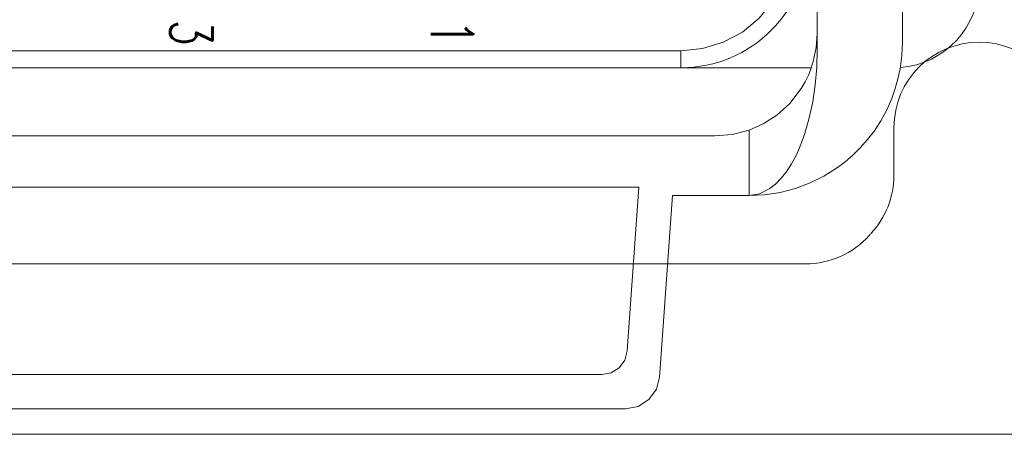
# Model space of a CAD drawing. Header units: millimetres. Extents: x 12388 to 56229, y -202 to 7369.
# Tile 39 of 88: x 21041 to 21272, y 1977 to 2074. Entities that reach past the tile are written whole.
import ezdxf
from ezdxf.enums import TextEntityAlignment as Align

# ---------------------------------------------------------------- set-up
doc = ezdxf.new("R2010")
doc.units = ezdxf.units.MM
doc.header["$LTSCALE"] = 40
doc.layers.add('도면층1', color=1, linetype='Continuous')
doc.styles.get("Standard").update_dxf_attribs({"font": 'romans.shx', "width": 0.8, "oblique": 8, "height": 3})

# ---------------------------------------------------------------- blocks, each defined once
blk = doc.blocks.new('0099')
at = {"layer": '도면층1', "linetype": 'Continuous', "lineweight": 0}
for p, q in [((21228.14, 2066.85), (21228.14, 2132.22)), ((21248.14, 2068.54), (21248.14, 2132.22)), ((21196.14, 2066.54), (21016.14, 2066.54)), ((21196.14, 2062.54), (21196.14, 2066.54)), ((21196.14, 2062.54), (21016.14, 2062.54)), ((21226.75, 2062.54), (21196.14, 2062.54)), ((21212.14, 2047.91), (21212.14, 2032.54)), ((21204.14, 2046.54), (21008.14, 2046.54)), ((21026.02, 2034.54), (21186.26, 2034.54)), ((21186.26, 2034.54), (21183.57, 1996.12)), ((21191.16, 1989.98), (21194.14, 2032.54)), ((21194.14, 2032.54), (21212.14, 2032.54)), ((21177.58, 1990.54), (21034.69, 1990.54))]:
    blk.add_line(p, q, dxfattribs=at)
at = {"layer": '도면층1', "linetype": 'Continuous', "lineweight": 0, "flags": 128}
for points in [[(21196.14, 2066.54), (21201.21, 2067.04), (21206.09, 2068.52), (21210.58, 2070.92), (21214.52, 2074.16), (21217.75, 2078.1), (21220.16, 2082.59), (21221.64, 2087.47), (21222.14, 2092.54)], [(21228.14, 2070.54), (21227.9, 2067.31), (21227.2, 2063.98), (21226.71, 2062.42), (21226.09, 2060.84), (21225.31, 2059.24), (21224.37, 2057.64), (21221.69, 2054.17), (21218.68, 2051.44), (21215.48, 2049.39), (21212.13, 2047.91)], [(21212.14, 2032.54), (21215.8, 2032.73), (21219.43, 2033.29), (21223.03, 2034.23), (21226.51, 2035.54), (21229.65, 2037.09), (21232.63, 2038.95), (21234.6, 2040.41), (21236.46, 2042), (21238.21, 2043.72), (21239.95, 2045.69), (21241.54, 2047.77), (21243.05, 2050.1), (21244.44, 2052.66), (21245.62, 2055.32), (21246.38, 2057.45), (21247.01, 2059.62), (21247.59, 2062.27), (21248, 2065.39), (21248.14, 2068.54)], [(21228.14, 2066.85), (21228.02, 2062.61), (21227.67, 2058.51), (21227.09, 2054.57), (21226.28, 2050.78), (21225.23, 2047.14), (21224.29, 2044.52), (21223.24, 2042.13), (21222.08, 2039.97), (21220.82, 2038.04), (21219.63, 2036.54), (21218.36, 2035.26), (21217.03, 2034.22), (21214.59, 2032.96), (21212.14, 2032.54)], [(21204.14, 2046.54), (21208.19, 2046.89), (21212.13, 2047.91)], [(21183.57, 1996.12), (21183, 1993.96), (21181.68, 1992.15), (21179.78, 1990.96), (21177.58, 1990.54)], [(21183.18, 1982.54), (21186.11, 1983.1), (21188.64, 1984.69), (21190.4, 1987.1), (21191.16, 1989.98)]]:
    blk.add_lwpolyline(points, dxfattribs=at)
at = {"layer": '도면층1', "linetype": 'Continuous', "lineweight": 0}
for centre, radius, start in [((21196.14, 2092.54), 30, 270), ((21246.14, 2082.54), 20, 274.3006)]:
    blk.add_arc(centre, radius, start, 0, dxfattribs=at)
at = {"layer": '도면층1', "linetype": 'Continuous', "lineweight": 0, "width": 0.7}
for s, p in [('3', (21081.24, 2070.74)), ('1', (21142.47, 2070.74))]:
    blk.add_text(s, height=9.93, rotation=270, dxfattribs=at).set_placement(p, align=Align.MIDDLE_CENTER)
blk = doc.blocks.new('view dd')
at = {"linetype": 'Continuous', "lineweight": 15}
for p, q in [((21246.14, 2048.54), (21246.14, 2037.33)), ((21225.41, 2016.54), (20986.14, 2016.54)), ((20946.14, 1976.54), (21714.14, 1976.54))]:
    blk.add_line(p, q, dxfattribs=at)
for centre, radius, start, end in [((21266.14, 2048.54), 20, 90, 180), ((21266.14, 2048.54), 20, 0, 90), ((21226.14, 2037.33), 20, 317.1666, 0), ((21225.41, 2036.54), 20, 270, 318.1897), ((21270.14, 1996.54), 40, 137.1666, 138.1897)]:
    blk.add_arc(centre, radius, start, end, dxfattribs=at)
at = {"layer": '도면층1', "linetype": 'Continuous', "lineweight": 0}
blk.add_line((21029.09, 1982.54), (21183.18, 1982.54), dxfattribs=at)
blk.add_blockref('0099', (0, 0))

msp = doc.modelspace()

# ---------------------------------------------------------------- block references
msp.add_blockref('view dd', (0, 0))

doc.saveas('drawing.dxf')
